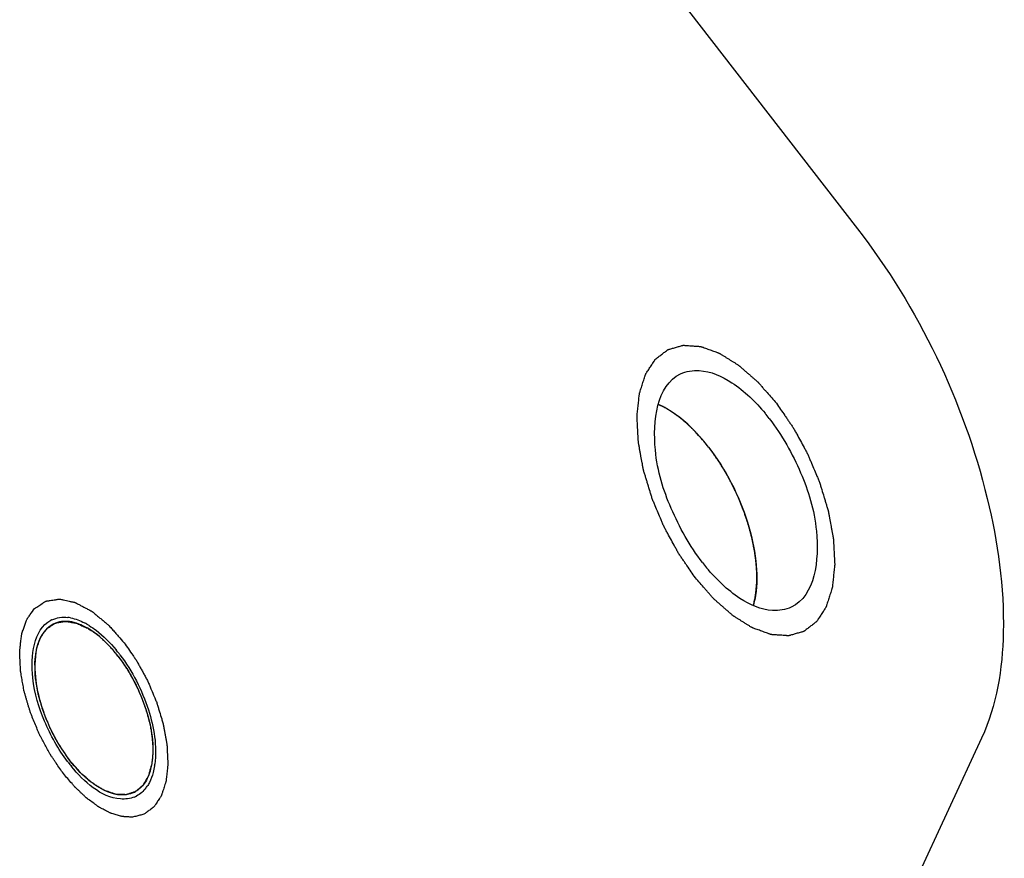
# Model space of a CAD drawing. Header units: millimetres. Extents: x 0 to 7560, y 0 to 5346.
# Tile 225 of 242: x 5915 to 5927, y 4185 to 4196. Entities that reach past the tile are written whole.
import ezdxf

# ---------------------------------------------------------------- set-up
doc = ezdxf.new("R2010")
doc.units = ezdxf.units.MM
for name, color, linetype in [('CSH-ST-M4-20_PBL934', 7, 'Continuous'), ('M2302801_PBL886', 7, 'Continuous'), ('MISUMI_FCBBS3-5-25_PBL918', 7, 'Continuous')]:
    doc.layers.add(name, color=color, linetype=linetype)

msp = doc.modelspace()

# ---------------------------------------------------------------- linework, layer by layer
at = {"layer": 'CSH-ST-M4-20_PBL934', "color": 134}
for p, q in [((5923.061, 4191.065), (5923.055, 4191.069)), ((5923.136, 4191.018), (5923.13, 4191.022)), ((5923.368, 4190.826), (5923.364, 4190.83)), ((5923.791, 4190.279), (5923.788, 4190.284)), ((5923.96, 4189.952), (5923.958, 4189.956)), ((5924.172, 4189.268), (5924.171, 4189.274)), ((5924.204, 4188.949), (5924.204, 4188.952))]:
    msp.add_line(p, q, dxfattribs=at)
at = {"layer": 'CSH-ST-M4-20_PBL934', "color": 7}
for points in [[(5923.055, 4191.069), (5923.018, 4191.091), (5922.98, 4191.11), (5922.941, 4191.127)], [(5924.187, 4188.682), (5924.18, 4188.64), (5924.171, 4188.599), (5924.16, 4188.559)]]:
    msp.add_open_spline(points, degree=3, dxfattribs=at)
at = {"layer": 'CSH-ST-M4-20_PBL934', "color": 134}
for points, knots in [([(5923.055, 4191.069), (5923.046, 4191.074), (5923.028, 4191.084), (5923.006, 4191.096), (5922.99, 4191.104), (5922.981, 4191.109), (5922.97, 4191.114), (5922.957, 4191.12), (5922.947, 4191.124), (5922.942, 4191.127)], [0, 0, 0, 0, 0.25, 0.5, 0.625, 0.6875, 0.75, 0.875, 1, 1, 1, 1]), ([(5923.13, 4191.022), (5923.119, 4191.03), (5923.105, 4191.039), (5923.089, 4191.049), (5923.082, 4191.053), (5923.077, 4191.056), (5923.07, 4191.06), (5923.065, 4191.063), (5923.061, 4191.065)], [0, 0, 0, 0, 0.5, 0.625, 0.75, 0.8125, 0.875, 1, 1, 1, 1]), ([(5923.364, 4190.83), (5923.355, 4190.838), (5923.342, 4190.851), (5923.324, 4190.868), (5923.309, 4190.882), (5923.294, 4190.895), (5923.275, 4190.911), (5923.254, 4190.93), (5923.228, 4190.95), (5923.208, 4190.966), (5923.195, 4190.976), (5923.181, 4190.986), (5923.161, 4191), (5923.146, 4191.011), (5923.136, 4191.018)], [0, 0, 0, 0, 0.125, 0.1875, 0.25, 0.3125, 0.375, 0.5, 0.625, 0.6875, 0.75, 0.8125, 0.875, 1, 1, 1, 1]), ([(5923.589, 4190.578), (5923.58, 4190.588), (5923.568, 4190.604), (5923.551, 4190.626), (5923.537, 4190.643), (5923.525, 4190.657), (5923.516, 4190.668), (5923.507, 4190.678), (5923.496, 4190.69), (5923.484, 4190.705), (5923.469, 4190.721), (5923.45, 4190.742), (5923.426, 4190.768), (5923.397, 4190.798), (5923.378, 4190.817), (5923.368, 4190.826)], [0, 0, 0, 0, 0.125, 0.1875, 0.25, 0.3125, 0.34375, 0.375, 0.4375, 0.5, 0.5625, 0.625, 0.75, 0.875, 1, 1, 1, 1]), ([(5923.788, 4190.284), (5923.781, 4190.296), (5923.77, 4190.314), (5923.755, 4190.339), (5923.742, 4190.359), (5923.732, 4190.375), (5923.723, 4190.388), (5923.716, 4190.399), (5923.706, 4190.414), (5923.695, 4190.431), (5923.681, 4190.45), (5923.664, 4190.476), (5923.642, 4190.506), (5923.615, 4190.543), (5923.598, 4190.566), (5923.589, 4190.578)], [0, 0, 0, 0, 0.125, 0.1875, 0.25, 0.3125, 0.34375, 0.375, 0.4375, 0.5, 0.5625, 0.625, 0.75, 0.875, 1, 1, 1, 1]), ([(5923.958, 4189.956), (5923.952, 4189.969), (5923.943, 4189.989), (5923.931, 4190.016), (5923.92, 4190.037), (5923.912, 4190.055), (5923.905, 4190.069), (5923.898, 4190.082), (5923.89, 4190.098), (5923.881, 4190.117), (5923.869, 4190.138), (5923.86, 4190.156), (5923.853, 4190.17), (5923.846, 4190.183), (5923.837, 4190.198), (5923.829, 4190.214), (5923.821, 4190.227), (5923.809, 4190.248), (5923.799, 4190.265), (5923.791, 4190.279)], [0, 0, 0, 0, 0.125, 0.1875, 0.25, 0.3125, 0.34375, 0.375, 0.4375, 0.5, 0.5625, 0.625, 0.65625, 0.6875, 0.75, 0.8125, 0.84375, 0.875, 1, 1, 1, 1]), ([(5924.088, 4189.612), (5924.084, 4189.625), (5924.078, 4189.642), (5924.072, 4189.662), (5924.067, 4189.676), (5924.061, 4189.695), (5924.053, 4189.717), (5924.046, 4189.738), (5924.038, 4189.758), (5924.032, 4189.777), (5924.023, 4189.8), (5924.011, 4189.829), (5923.997, 4189.866), (5923.978, 4189.909), (5923.966, 4189.937), (5923.96, 4189.952)], [0, 0, 0, 0, 0.125, 0.15625, 0.1875, 0.25, 0.3125, 0.375, 0.4375, 0.5, 0.5625, 0.625, 0.75, 0.875, 1, 1, 1, 1]), ([(5924.171, 4189.274), (5924.168, 4189.287), (5924.165, 4189.303), (5924.162, 4189.323), (5924.159, 4189.337), (5924.155, 4189.355), (5924.151, 4189.377), (5924.146, 4189.397), (5924.141, 4189.417), (5924.137, 4189.436), (5924.131, 4189.459), (5924.124, 4189.488), (5924.11, 4189.539), (5924.097, 4189.583), (5924.088, 4189.612)], [0, 0, 0, 0, 0.125, 0.15625, 0.1875, 0.25, 0.3125, 0.375, 0.4375, 0.5, 0.5625, 0.625, 0.75, 1, 1, 1, 1]), ([(5924.204, 4188.952), (5924.203, 4188.964), (5924.203, 4188.982), (5924.202, 4189.007), (5924.2, 4189.027), (5924.199, 4189.048), (5924.198, 4189.066), (5924.196, 4189.085), (5924.195, 4189.103), (5924.192, 4189.125), (5924.19, 4189.145), (5924.187, 4189.166), (5924.185, 4189.184), (5924.183, 4189.2), (5924.181, 4189.213), (5924.177, 4189.236), (5924.174, 4189.254), (5924.172, 4189.268)], [0, 0, 0, 0, 0.125, 0.1875, 0.25, 0.3125, 0.375, 0.4375, 0.5, 0.5625, 0.625, 0.6875, 0.75, 0.8125, 0.84375, 0.875, 1, 1, 1, 1]), ([(5924.187, 4188.684), (5924.188, 4188.693), (5924.19, 4188.707), (5924.193, 4188.726), (5924.195, 4188.748), (5924.198, 4188.775), (5924.202, 4188.819), (5924.203, 4188.865), (5924.204, 4188.911), (5924.204, 4188.936), (5924.204, 4188.949)], [0, 0, 0, 0, 0.125, 0.1875, 0.25, 0.375, 0.5, 0.75, 0.875, 1, 1, 1, 1])]:
    msp.add_open_spline(points, degree=3, knots=knots, dxfattribs=at)
at = {"layer": 'CSH-ST-M4-20_PBL934', "color": 7}
for points, knots in [([(5923.589, 4190.578), (5923.548, 4190.63), (5923.393, 4190.816), (5923.208, 4190.981), (5923.055, 4191.069)], [0, 0, 0, 0, 0.27366, 1, 1, 1, 1]), ([(5923.589, 4190.578), (5923.808, 4190.294), (5924.057, 4189.81), (5924.206, 4189.149), (5924.21, 4188.827), (5924.187, 4188.682)], [0, 0, 0, 0, 0.530781, 0.782685, 1, 1, 1, 1])]:
    msp.add_open_spline(points, degree=3, knots=knots, dxfattribs=at)
at = {"layer": 'CSH-ST-M4-20_PBL934', "color": 134}
msp.add_open_spline([(5924.161, 4188.564), (5924.166, 4188.583), (5924.176, 4188.621), (5924.183, 4188.662), (5924.187, 4188.684)], degree=3, dxfattribs=at)
at = {"layer": 'M2302801_PBL886', "color": 7}
for p, q in [((5916.911, 4204.452), (5925.49, 4193.371)), ((5927.077, 4186.861), (5918.795, 4169.015))]:
    msp.add_line(p, q, dxfattribs=at)
for centre, radius, start, end in [((5922.315, 4189.36), 2.59, 37.7406, 39.6237), ((5925.558, 4190.69), 2.59, 217.7406, 219.6237), ((5915.338, 4188.075), 0.33, 115.3948, 117.7323), ((5915.343, 4187.917), 0.489, 79.0131, 83.3835), ((5915.211, 4187.555), 0.876, 60.4999, 62.5307), ((5915.175, 4187.492), 0.948, 58.2858, 60.4971), ((5914.502, 4186.737), 1.965, 37.7415, 39.5148), ((5914.459, 4186.704), 2.019, 37.246, 37.7463), ((5917.005, 4187.782), 2.019, 217.246, 217.7463), ((5916.963, 4187.749), 1.965, 217.7415, 219.5148), ((5915.557, 4186.656), 0.964, 351.054, 352.2599), ((5916.049, 4186.488), 0.44, 322.8526, 326.4222), ((5916.126, 4186.41), 0.329, 292.6212, 295.3943), ((5916.126, 4186.411), 0.33, 295.3948, 297.7323)]:
    msp.add_arc(centre, radius, start, end, dxfattribs=at)
for points, knots in [([(5925.49, 4193.371), (5926.271, 4192.362), (5927.104, 4190.629), (5927.432, 4188.335), (5927.271, 4187.277), (5927.077, 4186.861)], [0, 0, 0, 0, 0.552301, 0.801075, 1, 1, 1, 1]), ([(5923.51, 4189.105), (5923.347, 4189.315), (5923.086, 4189.789), (5922.836, 4190.572), (5922.922, 4191.369), (5923.23, 4191.516)], [0, 0, 0, 0, 0.307648, 0.605373, 1, 1, 1, 1]), ([(5923.23, 4191.516), (5923.303, 4191.55), (5923.541, 4191.586), (5923.942, 4191.401), (5924.188, 4191.16), (5924.311, 4191.012)], [0, 0, 0, 0, 0.190629, 0.542453, 1, 1, 1, 1]), ([(5924.364, 4190.945), (5924.527, 4190.734), (5924.787, 4190.261), (5925.038, 4189.478), (5924.952, 4188.68), (5924.643, 4188.534)], [0, 0, 0, 0, 0.307648, 0.605373, 1, 1, 1, 1]), ([(5924.643, 4188.534), (5924.571, 4188.499), (5924.333, 4188.464), (5923.932, 4188.649), (5923.686, 4188.89), (5923.563, 4189.038)], [0, 0, 0, 0, 0.190629, 0.542453, 1, 1, 1, 1]), ([(5915.398, 4186.56), (5915.278, 4186.718), (5915.085, 4187.07), (5914.901, 4187.658), (5914.958, 4188.247), (5915.185, 4188.366)], [0, 0, 0, 0, 0.306778, 0.603174, 1, 1, 1, 1]), ([(5915.674, 4188.299), (5915.704, 4188.28), (5915.831, 4188.192), (5915.942, 4188.08), (5916.018, 4187.987)], [0, 0, 0, 0, 0.228603, 1, 1, 1, 1]), ([(5916.066, 4187.926), (5916.226, 4187.716), (5916.456, 4187.266), (5916.543, 4186.758), (5916.512, 4186.526)], [0, 0, 0, 0, 0.530785, 1, 1, 1, 1]), ([(5916.253, 4186.107), (5916.197, 4186.084), (5915.873, 4186.052), (5915.606, 4186.305), (5915.447, 4186.498)], [0, 0, 0, 0, 0.19355, 1, 1, 1, 1]), ([(5916.443, 4186.292), (5916.438, 4186.284), (5916.43, 4186.268), (5916.42, 4186.252), (5916.415, 4186.245)], [0, 0, 0, 0, 0.506177, 1, 1, 1, 1])]:
    msp.add_open_spline(points, degree=3, knots=knots, dxfattribs=at)
at = {"layer": 'M2302801_PBL886', "color": 134}
for points, knots in [([(5923.419, 4188.91), (5923.401, 4188.935), (5923.366, 4188.987), (5923.321, 4189.052), (5923.285, 4189.104), (5923.259, 4189.142), (5923.236, 4189.175), (5923.219, 4189.201), (5923.205, 4189.219), (5923.194, 4189.241), (5923.178, 4189.27), (5923.151, 4189.32), (5923.112, 4189.391), (5923.073, 4189.462), (5923.046, 4189.511), (5923.031, 4189.54), (5923.018, 4189.561), (5923.01, 4189.584), (5922.997, 4189.613), (5922.975, 4189.666), (5922.943, 4189.74), (5922.912, 4189.815), (5922.89, 4189.867), (5922.877, 4189.897), (5922.867, 4189.92), (5922.861, 4189.943), (5922.851, 4189.974), (5922.835, 4190.028), (5922.816, 4190.089), (5922.798, 4190.151), (5922.784, 4190.197), (5922.772, 4190.235), (5922.764, 4190.262), (5922.759, 4190.277), (5922.755, 4190.289), (5922.754, 4190.3), (5922.751, 4190.315), (5922.746, 4190.34), (5922.737, 4190.392), (5922.726, 4190.451), (5922.715, 4190.509), (5922.707, 4190.553), (5922.701, 4190.59), (5922.696, 4190.616), (5922.693, 4190.631), (5922.691, 4190.642), (5922.691, 4190.652), (5922.69, 4190.666), (5922.689, 4190.69), (5922.686, 4190.738), (5922.683, 4190.793), (5922.68, 4190.847), (5922.678, 4190.889), (5922.676, 4190.923), (5922.675, 4190.947), (5922.674, 4190.96), (5922.673, 4190.971), (5922.675, 4190.98), (5922.676, 4190.992), (5922.678, 4191.014), (5922.681, 4191.044), (5922.685, 4191.081), (5922.689, 4191.117), (5922.693, 4191.154), (5922.697, 4191.191), (5922.7, 4191.221), (5922.702, 4191.243), (5922.704, 4191.255), (5922.704, 4191.264), (5922.707, 4191.272), (5922.71, 4191.282), (5922.716, 4191.3), (5922.724, 4191.326), (5922.734, 4191.358), (5922.744, 4191.389), (5922.754, 4191.42), (5922.764, 4191.451), (5922.773, 4191.477), (5922.778, 4191.496), (5922.782, 4191.506), (5922.784, 4191.514), (5922.788, 4191.519), (5922.793, 4191.528), (5922.802, 4191.541), (5922.815, 4191.561), (5922.83, 4191.584), (5922.845, 4191.608), (5922.861, 4191.631), (5922.876, 4191.655), (5922.889, 4191.675), (5922.898, 4191.688), (5922.903, 4191.696), (5922.906, 4191.703), (5922.912, 4191.706), (5922.918, 4191.711), (5922.93, 4191.72), (5922.947, 4191.733), (5922.967, 4191.749), (5922.988, 4191.764), (5923.008, 4191.78), (5923.028, 4191.795), (5923.045, 4191.808), (5923.057, 4191.817), (5923.063, 4191.822), (5923.068, 4191.827), (5923.075, 4191.828), (5923.083, 4191.831), (5923.097, 4191.834), (5923.117, 4191.84), (5923.141, 4191.847), (5923.166, 4191.854), (5923.19, 4191.861), (5923.214, 4191.868), (5923.235, 4191.874), (5923.249, 4191.878), (5923.257, 4191.88), (5923.263, 4191.883), (5923.27, 4191.882), (5923.28, 4191.881), (5923.296, 4191.88), (5923.319, 4191.878), (5923.347, 4191.876), (5923.375, 4191.874), (5923.404, 4191.872), (5923.432, 4191.87), (5923.455, 4191.869), (5923.471, 4191.868), (5923.481, 4191.867), (5923.488, 4191.867), (5923.495, 4191.863), (5923.505, 4191.86), (5923.522, 4191.854), (5923.547, 4191.845), (5923.577, 4191.834), (5923.607, 4191.823), (5923.636, 4191.812), (5923.666, 4191.802), (5923.691, 4191.793), (5923.708, 4191.786), (5923.718, 4191.783), (5923.726, 4191.781), (5923.733, 4191.775), (5923.744, 4191.769), (5923.762, 4191.758), (5923.787, 4191.742), (5923.818, 4191.723), (5923.849, 4191.703), (5923.879, 4191.684), (5923.91, 4191.665), (5923.936, 4191.649), (5923.954, 4191.638), (5923.964, 4191.631), (5923.972, 4191.627), (5923.979, 4191.62), (5923.99, 4191.611), (5924.007, 4191.595), (5924.033, 4191.573), (5924.063, 4191.546), (5924.094, 4191.52), (5924.125, 4191.493), (5924.155, 4191.466), (5924.181, 4191.444), (5924.199, 4191.428), (5924.209, 4191.419), (5924.216, 4191.413), (5924.224, 4191.404), (5924.234, 4191.393), (5924.251, 4191.373), (5924.276, 4191.344), (5924.306, 4191.31), (5924.345, 4191.265), (5924.395, 4191.208), (5924.435, 4191.163), (5924.454, 4191.14)], [0, 0, 0, 0, 0.015625, 0.03125, 0.039062, 0.046875, 0.054688, 0.058594, 0.0625, 0.066406, 0.070312, 0.078125, 0.09375, 0.109375, 0.117188, 0.121094, 0.125, 0.128906, 0.132812, 0.140625, 0.15625, 0.171875, 0.179688, 0.183594, 0.1875, 0.191406, 0.195312, 0.203125, 0.21875, 0.226562, 0.234375, 0.242188, 0.246094, 0.248047, 0.25, 0.251953, 0.253906, 0.257812, 0.265625, 0.28125, 0.289062, 0.296875, 0.304688, 0.308594, 0.310547, 0.3125, 0.314453, 0.316406, 0.320312, 0.328125, 0.34375, 0.351562, 0.359375, 0.367188, 0.371094, 0.373047, 0.375, 0.376953, 0.378906, 0.382812, 0.390625, 0.398438, 0.40625, 0.414062, 0.421875, 0.429688, 0.433594, 0.435547, 0.4375, 0.439453, 0.441406, 0.445312, 0.453125, 0.460938, 0.46875, 0.476562, 0.484375, 0.492188, 0.496094, 0.498047, 0.5, 0.501953, 0.503906, 0.507812, 0.515625, 0.523438, 0.53125, 0.539062, 0.546875, 0.554688, 0.558594, 0.560547, 0.5625, 0.564453, 0.566406, 0.570312, 0.578125, 0.585938, 0.59375, 0.601562, 0.609375, 0.617188, 0.621094, 0.623047, 0.625, 0.626953, 0.628906, 0.632812, 0.640625, 0.648438, 0.65625, 0.664062, 0.671875, 0.679688, 0.683594, 0.685547, 0.6875, 0.689453, 0.691406, 0.695312, 0.703125, 0.710938, 0.71875, 0.726562, 0.734375, 0.742188, 0.746094, 0.748047, 0.75, 0.751953, 0.753906, 0.757812, 0.765625, 0.773438, 0.78125, 0.789062, 0.796875, 0.804688, 0.808594, 0.810547, 0.8125, 0.814453, 0.816406, 0.820312, 0.828125, 0.835938, 0.84375, 0.851562, 0.859375, 0.867188, 0.871094, 0.873047, 0.875, 0.876953, 0.878906, 0.882812, 0.890625, 0.898438, 0.90625, 0.914062, 0.921875, 0.929688, 0.933594, 0.935547, 0.9375, 0.939453, 0.941406, 0.945312, 0.953125, 0.960938, 0.96875, 0.984375, 1, 1, 1, 1]), ([(5924.454, 4191.14), (5924.472, 4191.114), (5924.508, 4191.063), (5924.553, 4190.998), (5924.588, 4190.946), (5924.615, 4190.907), (5924.637, 4190.875), (5924.655, 4190.849), (5924.669, 4190.83), (5924.68, 4190.808), (5924.696, 4190.78), (5924.723, 4190.73), (5924.762, 4190.659), (5924.8, 4190.588), (5924.828, 4190.539), (5924.843, 4190.51), (5924.855, 4190.489), (5924.864, 4190.466), (5924.877, 4190.437), (5924.899, 4190.384), (5924.93, 4190.309), (5924.962, 4190.235), (5924.984, 4190.182), (5924.996, 4190.152), (5925.006, 4190.13), (5925.013, 4190.107), (5925.022, 4190.076), (5925.038, 4190.022), (5925.057, 4189.961), (5925.076, 4189.899), (5925.09, 4189.853), (5925.101, 4189.815), (5925.11, 4189.788), (5925.114, 4189.772), (5925.118, 4189.761), (5925.12, 4189.75), (5925.123, 4189.735), (5925.127, 4189.709), (5925.137, 4189.658), (5925.148, 4189.599), (5925.158, 4189.54), (5925.166, 4189.496), (5925.173, 4189.46), (5925.178, 4189.434), (5925.18, 4189.419), (5925.183, 4189.408), (5925.183, 4189.398), (5925.184, 4189.384), (5925.185, 4189.36), (5925.188, 4189.312), (5925.19, 4189.257), (5925.193, 4189.203), (5925.196, 4189.161), (5925.197, 4189.127), (5925.199, 4189.103), (5925.199, 4189.089), (5925.2, 4189.079), (5925.199, 4189.07), (5925.198, 4189.058), (5925.195, 4189.036), (5925.192, 4189.006), (5925.188, 4188.969), (5925.184, 4188.933), (5925.181, 4188.896), (5925.177, 4188.859), (5925.173, 4188.829), (5925.171, 4188.807), (5925.17, 4188.795), (5925.169, 4188.786), (5925.166, 4188.778), (5925.163, 4188.768), (5925.157, 4188.75), (5925.149, 4188.723), (5925.139, 4188.692), (5925.129, 4188.661), (5925.119, 4188.63), (5925.109, 4188.599), (5925.101, 4188.573), (5925.095, 4188.554), (5925.092, 4188.544), (5925.09, 4188.536), (5925.085, 4188.53), (5925.081, 4188.522), (5925.072, 4188.509), (5925.059, 4188.489), (5925.043, 4188.466), (5925.028, 4188.442), (5925.013, 4188.418), (5924.998, 4188.395), (5924.985, 4188.375), (5924.976, 4188.361), (5924.971, 4188.354), (5924.967, 4188.347), (5924.962, 4188.344), (5924.955, 4188.339), (5924.943, 4188.33), (5924.927, 4188.317), (5924.906, 4188.301), (5924.886, 4188.286), (5924.866, 4188.27), (5924.846, 4188.255), (5924.829, 4188.242), (5924.817, 4188.232), (5924.81, 4188.227), (5924.805, 4188.223), (5924.799, 4188.222), (5924.791, 4188.219), (5924.777, 4188.215), (5924.757, 4188.209), (5924.732, 4188.203), (5924.708, 4188.196), (5924.683, 4188.189), (5924.659, 4188.182), (5924.639, 4188.176), (5924.625, 4188.172), (5924.616, 4188.17), (5924.611, 4188.167), (5924.603, 4188.168), (5924.594, 4188.169), (5924.578, 4188.17), (5924.554, 4188.172), (5924.526, 4188.174), (5924.498, 4188.176), (5924.47, 4188.178), (5924.442, 4188.18), (5924.419, 4188.181), (5924.402, 4188.182), (5924.393, 4188.183), (5924.386, 4188.183), (5924.378, 4188.186), (5924.368, 4188.19), (5924.351, 4188.196), (5924.326, 4188.205), (5924.297, 4188.216), (5924.267, 4188.227), (5924.237, 4188.238), (5924.207, 4188.248), (5924.183, 4188.257), (5924.165, 4188.264), (5924.155, 4188.267), (5924.148, 4188.269), (5924.14, 4188.275), (5924.13, 4188.281), (5924.112, 4188.292), (5924.086, 4188.308), (5924.056, 4188.327), (5924.025, 4188.346), (5923.994, 4188.366), (5923.963, 4188.385), (5923.938, 4188.401), (5923.92, 4188.412), (5923.91, 4188.418), (5923.902, 4188.423), (5923.894, 4188.43), (5923.884, 4188.439), (5923.866, 4188.454), (5923.841, 4188.477), (5923.81, 4188.503), (5923.78, 4188.53), (5923.749, 4188.557), (5923.718, 4188.584), (5923.693, 4188.606), (5923.675, 4188.622), (5923.665, 4188.631), (5923.657, 4188.637), (5923.65, 4188.646), (5923.64, 4188.657), (5923.622, 4188.677), (5923.598, 4188.705), (5923.568, 4188.739), (5923.528, 4188.785), (5923.479, 4188.842), (5923.439, 4188.887), (5923.419, 4188.91)], [0, 0, 0, 0, 0.015625, 0.03125, 0.039062, 0.046875, 0.054688, 0.058594, 0.0625, 0.066406, 0.070312, 0.078125, 0.09375, 0.109375, 0.117188, 0.121094, 0.125, 0.128906, 0.132812, 0.140625, 0.15625, 0.171875, 0.179688, 0.183594, 0.1875, 0.191406, 0.195312, 0.203125, 0.21875, 0.226562, 0.234375, 0.242188, 0.246094, 0.248047, 0.25, 0.251953, 0.253906, 0.257812, 0.265625, 0.28125, 0.289062, 0.296875, 0.304688, 0.308594, 0.310547, 0.3125, 0.314453, 0.316406, 0.320312, 0.328125, 0.34375, 0.351562, 0.359375, 0.367188, 0.371094, 0.373047, 0.375, 0.376953, 0.378906, 0.382812, 0.390625, 0.398438, 0.40625, 0.414062, 0.421875, 0.429688, 0.433594, 0.435547, 0.4375, 0.439453, 0.441406, 0.445312, 0.453125, 0.460938, 0.46875, 0.476562, 0.484375, 0.492188, 0.496094, 0.498047, 0.5, 0.501953, 0.503906, 0.507812, 0.515625, 0.523438, 0.53125, 0.539062, 0.546875, 0.554688, 0.558594, 0.560547, 0.5625, 0.564453, 0.566406, 0.570312, 0.578125, 0.585938, 0.59375, 0.601562, 0.609375, 0.617188, 0.621094, 0.623047, 0.625, 0.626953, 0.628906, 0.632812, 0.640625, 0.648438, 0.65625, 0.664062, 0.671875, 0.679688, 0.683594, 0.685547, 0.6875, 0.689453, 0.691406, 0.695312, 0.703125, 0.710938, 0.71875, 0.726562, 0.734375, 0.742188, 0.746094, 0.748047, 0.75, 0.751953, 0.753906, 0.757812, 0.765625, 0.773438, 0.78125, 0.789062, 0.796875, 0.804688, 0.808594, 0.810547, 0.8125, 0.814453, 0.816406, 0.820312, 0.828125, 0.835938, 0.84375, 0.851562, 0.859375, 0.867188, 0.871094, 0.873047, 0.875, 0.876953, 0.878906, 0.882812, 0.890625, 0.898438, 0.90625, 0.914062, 0.921875, 0.929688, 0.933594, 0.935547, 0.9375, 0.939453, 0.941406, 0.945312, 0.953125, 0.960938, 0.96875, 0.984375, 1, 1, 1, 1]), ([(5914.976, 4188.517), (5914.994, 4188.529), (5915.021, 4188.547), (5915.057, 4188.57), (5915.08, 4188.585), (5915.098, 4188.597), (5915.11, 4188.604), (5915.117, 4188.609), (5915.122, 4188.612), (5915.128, 4188.612), (5915.135, 4188.614), (5915.146, 4188.615), (5915.159, 4188.617), (5915.181, 4188.62), (5915.209, 4188.625), (5915.236, 4188.629), (5915.258, 4188.632), (5915.272, 4188.634), (5915.283, 4188.636), (5915.29, 4188.636), (5915.295, 4188.638), (5915.301, 4188.637), (5915.312, 4188.634), (5915.327, 4188.631), (5915.352, 4188.625), (5915.383, 4188.619), (5915.414, 4188.612), (5915.438, 4188.606), (5915.457, 4188.602), (5915.472, 4188.599), (5915.483, 4188.597), (5915.489, 4188.595), (5915.494, 4188.595), (5915.499, 4188.591), (5915.505, 4188.588), (5915.517, 4188.582), (5915.534, 4188.573), (5915.553, 4188.563), (5915.58, 4188.548), (5915.613, 4188.531), (5915.646, 4188.513), (5915.673, 4188.499), (5915.69, 4188.49), (5915.701, 4188.484), (5915.708, 4188.48), (5915.714, 4188.475), (5915.723, 4188.468), (5915.742, 4188.452), (5915.772, 4188.427), (5915.811, 4188.395), (5915.851, 4188.363), (5915.88, 4188.338), (5915.9, 4188.322), (5915.908, 4188.315), (5915.915, 4188.31), (5915.921, 4188.303), (5915.933, 4188.291), (5915.948, 4188.273), (5915.974, 4188.244), (5916.006, 4188.208), (5916.057, 4188.151), (5916.095, 4188.108), (5916.12, 4188.079)], [0, 0, 0, 0, 0.0625, 0.09375, 0.125, 0.140625, 0.15625, 0.164062, 0.167969, 0.171875, 0.179688, 0.1875, 0.203125, 0.21875, 0.25, 0.28125, 0.296875, 0.3125, 0.320312, 0.328125, 0.332031, 0.335938, 0.34375, 0.359375, 0.375, 0.40625, 0.4375, 0.453125, 0.46875, 0.484375, 0.492188, 0.496094, 0.5, 0.503906, 0.507812, 0.515625, 0.53125, 0.546875, 0.5625, 0.59375, 0.625, 0.640625, 0.65625, 0.664062, 0.667969, 0.671875, 0.679688, 0.6875, 0.71875, 0.75, 0.78125, 0.8125, 0.820312, 0.828125, 0.832031, 0.835938, 0.84375, 0.859375, 0.875, 0.90625, 0.9375, 1, 1, 1, 1]), ([(5915.344, 4186.406), (5915.313, 4186.451), (5915.275, 4186.506), (5915.229, 4186.573), (5915.21, 4186.601), (5915.195, 4186.623), (5915.179, 4186.645), (5915.163, 4186.676), (5915.143, 4186.713), (5915.123, 4186.75), (5915.103, 4186.786), (5915.084, 4186.823), (5915.067, 4186.853), (5915.054, 4186.878), (5915.04, 4186.902), (5915.027, 4186.934), (5915.005, 4186.986), (5914.979, 4187.05), (5914.955, 4187.108), (5914.939, 4187.147), (5914.93, 4187.166), (5914.923, 4187.185), (5914.916, 4187.211), (5914.906, 4187.244), (5914.894, 4187.282), (5914.883, 4187.321), (5914.871, 4187.36), (5914.86, 4187.399), (5914.85, 4187.432), (5914.842, 4187.458), (5914.838, 4187.483), (5914.83, 4187.527), (5914.819, 4187.59), (5914.808, 4187.652), (5914.801, 4187.693), (5914.798, 4187.712), (5914.795, 4187.725), (5914.795, 4187.745), (5914.794, 4187.774), (5914.792, 4187.809), (5914.791, 4187.845), (5914.789, 4187.88), (5914.788, 4187.915), (5914.787, 4187.944), (5914.786, 4187.964), (5914.786, 4187.976), (5914.787, 4187.986), (5914.789, 4187.999), (5914.791, 4188.02), (5914.794, 4188.046), (5914.799, 4188.087), (5914.805, 4188.128), (5914.809, 4188.165), (5914.811, 4188.182), (5914.812, 4188.193), (5914.816, 4188.202), (5914.819, 4188.213), (5914.825, 4188.23), (5914.833, 4188.252), (5914.842, 4188.278), (5914.851, 4188.304), (5914.86, 4188.33), (5914.868, 4188.352), (5914.874, 4188.369), (5914.878, 4188.38), (5914.882, 4188.387), (5914.887, 4188.393), (5914.895, 4188.404), (5914.907, 4188.421), (5914.934, 4188.459), (5914.957, 4188.492), (5914.976, 4188.517)], [0, 0, 0, 0, 0.0625, 0.078125, 0.09375, 0.101562, 0.109375, 0.125, 0.140625, 0.15625, 0.171875, 0.1875, 0.203125, 0.210938, 0.21875, 0.234375, 0.25, 0.28125, 0.3125, 0.320312, 0.328125, 0.335938, 0.34375, 0.359375, 0.375, 0.390625, 0.40625, 0.421875, 0.4375, 0.445312, 0.453125, 0.46875, 0.5, 0.53125, 0.546875, 0.550781, 0.554688, 0.5625, 0.578125, 0.59375, 0.609375, 0.625, 0.640625, 0.65625, 0.664062, 0.667969, 0.671875, 0.679688, 0.6875, 0.703125, 0.71875, 0.75, 0.765625, 0.773438, 0.777344, 0.78125, 0.789062, 0.796875, 0.8125, 0.828125, 0.84375, 0.859375, 0.875, 0.882812, 0.890625, 0.894531, 0.898438, 0.90625, 0.921875, 0.9375, 1, 1, 1, 1]), ([(5916.12, 4188.079), (5916.139, 4188.053), (5916.176, 4187.999), (5916.222, 4187.933), (5916.258, 4187.879), (5916.282, 4187.846), (5916.297, 4187.817), (5916.313, 4187.787), (5916.333, 4187.751), (5916.357, 4187.707), (5916.381, 4187.663), (5916.401, 4187.626), (5916.418, 4187.597), (5916.428, 4187.574), (5916.438, 4187.55), (5916.451, 4187.519), (5916.474, 4187.464), (5916.501, 4187.401), (5916.523, 4187.346), (5916.536, 4187.319), (5916.54, 4187.303), (5916.547, 4187.28), (5916.558, 4187.245), (5916.576, 4187.182), (5916.593, 4187.128), (5916.607, 4187.081), (5916.613, 4187.061), (5916.618, 4187.046), (5916.62, 4187.03), (5916.626, 4187.003), (5916.633, 4186.965), (5916.641, 4186.919), (5916.649, 4186.872), (5916.656, 4186.834), (5916.661, 4186.807), (5916.664, 4186.792), (5916.667, 4186.776), (5916.668, 4186.758), (5916.669, 4186.73), (5916.671, 4186.695), (5916.673, 4186.653), (5916.675, 4186.61), (5916.677, 4186.575), (5916.678, 4186.547), (5916.68, 4186.529), (5916.678, 4186.516), (5916.677, 4186.503), (5916.674, 4186.481), (5916.671, 4186.449), (5916.666, 4186.411), (5916.663, 4186.379), (5916.66, 4186.353), (5916.658, 4186.334), (5916.656, 4186.318), (5916.655, 4186.305), (5916.651, 4186.295), (5916.647, 4186.282), (5916.64, 4186.261), (5916.632, 4186.235), (5916.621, 4186.203), (5916.613, 4186.177), (5916.606, 4186.156), (5916.602, 4186.143), (5916.598, 4186.133), (5916.596, 4186.124), (5916.592, 4186.118), (5916.587, 4186.11), (5916.58, 4186.1), (5916.564, 4186.076), (5916.546, 4186.048), (5916.527, 4186.02), (5916.517, 4186.004), (5916.51, 4185.994), (5916.505, 4185.987), (5916.503, 4185.983), (5916.499, 4185.98), (5916.495, 4185.977), (5916.484, 4185.969), (5916.468, 4185.957), (5916.447, 4185.941), (5916.425, 4185.925), (5916.408, 4185.911), (5916.393, 4185.901), (5916.379, 4185.889), (5916.358, 4185.884), (5916.332, 4185.877), (5916.306, 4185.87), (5916.272, 4185.861), (5916.246, 4185.854), (5916.229, 4185.849)], [0, 0, 0, 0, 0.03125, 0.0625, 0.078125, 0.09375, 0.101562, 0.109375, 0.125, 0.140625, 0.15625, 0.171875, 0.179688, 0.1875, 0.195312, 0.203125, 0.21875, 0.25, 0.265625, 0.273438, 0.277344, 0.28125, 0.296875, 0.3125, 0.34375, 0.351562, 0.359375, 0.363281, 0.367188, 0.375, 0.390625, 0.40625, 0.421875, 0.4375, 0.445312, 0.449219, 0.453125, 0.460938, 0.46875, 0.484375, 0.5, 0.515625, 0.53125, 0.539062, 0.546875, 0.550781, 0.554688, 0.5625, 0.578125, 0.59375, 0.609375, 0.617188, 0.625, 0.632812, 0.636719, 0.640625, 0.648438, 0.65625, 0.671875, 0.6875, 0.703125, 0.710938, 0.71875, 0.722656, 0.726562, 0.730469, 0.734375, 0.742188, 0.75, 0.78125, 0.796875, 0.804688, 0.8125, 0.816406, 0.818359, 0.820312, 0.824219, 0.828125, 0.84375, 0.859375, 0.875, 0.890625, 0.898438, 0.90625, 0.921875, 0.9375, 0.953125, 0.96875, 1, 1, 1, 1]), ([(5916.229, 4185.849), (5916.212, 4185.85), (5916.187, 4185.852), (5916.153, 4185.853), (5916.132, 4185.855), (5916.115, 4185.856), (5916.105, 4185.856), (5916.096, 4185.856), (5916.087, 4185.859), (5916.071, 4185.864), (5916.048, 4185.871), (5916.02, 4185.879), (5915.992, 4185.887), (5915.969, 4185.894), (5915.953, 4185.899), (5915.944, 4185.902), (5915.934, 4185.908), (5915.923, 4185.914), (5915.894, 4185.928), (5915.862, 4185.945), (5915.829, 4185.963), (5915.812, 4185.971), (5915.803, 4185.976), (5915.796, 4185.979), (5915.788, 4185.985), (5915.779, 4185.992), (5915.762, 4186.005), (5915.728, 4186.03), (5915.694, 4186.054), (5915.665, 4186.076), (5915.653, 4186.085), (5915.643, 4186.092), (5915.633, 4186.1), (5915.617, 4186.116), (5915.594, 4186.138), (5915.566, 4186.164), (5915.538, 4186.191), (5915.514, 4186.213), (5915.498, 4186.228), (5915.489, 4186.237), (5915.479, 4186.248), (5915.468, 4186.262), (5915.44, 4186.294), (5915.399, 4186.342), (5915.362, 4186.385), (5915.344, 4186.406)], [0, 0, 0, 0, 0.0625, 0.09375, 0.125, 0.140625, 0.15625, 0.164062, 0.171875, 0.1875, 0.21875, 0.25, 0.28125, 0.3125, 0.328125, 0.335938, 0.34375, 0.359375, 0.375, 0.4375, 0.46875, 0.484375, 0.492188, 0.5, 0.507812, 0.515625, 0.53125, 0.5625, 0.625, 0.640625, 0.65625, 0.664062, 0.671875, 0.6875, 0.71875, 0.75, 0.78125, 0.8125, 0.828125, 0.835938, 0.84375, 0.859375, 0.875, 0.9375, 1, 1, 1, 1])]:
    msp.add_open_spline(points, degree=3, knots=knots, dxfattribs=at)
at = {"layer": 'M2302801_PBL886', "color": 7}
for points in [[(5915.197, 4188.372), (5915.259, 4188.402), (5915.332, 4188.41), (5915.4, 4188.403)], [(5915.436, 4188.397), (5915.499, 4188.385), (5915.559, 4188.362), (5915.615, 4188.332)], [(5916.509, 4186.506), (5916.505, 4186.478), (5916.499, 4186.449), (5916.491, 4186.421)], [(5916.491, 4186.421), (5916.48, 4186.377), (5916.464, 4186.333), (5916.443, 4186.292)], [(5916.399, 4186.223), (5916.367, 4186.181), (5916.326, 4186.144), (5916.28, 4186.119)]]:
    msp.add_open_spline(points, degree=3, dxfattribs=at)
at = {"layer": 'MISUMI_FCBBS3-5-25_PBL918', "color": 134}
for p, q in [((5915.655, 4188.264), (5915.664, 4188.259)), ((5915.664, 4188.259), (5915.679, 4188.25)), ((5915.679, 4188.25), (5915.687, 4188.244)), ((5916.325, 4187.421), (5916.326, 4187.417)), ((5916.419, 4187.154), (5916.42, 4187.15)), ((5916.474, 4186.539), (5916.474, 4186.537))]:
    msp.add_line(p, q, dxfattribs=at)
at = {"layer": 'MISUMI_FCBBS3-5-25_PBL918', "color": 7}
for centre, radius, start, end in [((5915.356, 4188.037), 0.315, 115.4741, 119.9771), ((5916.934, 4187.747), 1.91, 217.7467, 218.171), ((5916.108, 4186.449), 0.315, 295.4741, 299.9771)]:
    msp.add_arc(centre, radius, start, end, dxfattribs=at)
at = {"layer": 'MISUMI_FCBBS3-5-25_PBL918', "color": 134}
for points, knots in [([(5915.423, 4186.577), (5915.406, 4186.603), (5915.379, 4186.641), (5915.344, 4186.692), (5915.322, 4186.724), (5915.305, 4186.75), (5915.291, 4186.769), (5915.28, 4186.791), (5915.265, 4186.819), (5915.245, 4186.855), (5915.222, 4186.898), (5915.199, 4186.941), (5915.179, 4186.977), (5915.167, 4187.007), (5915.154, 4187.037), (5915.139, 4187.075), (5915.12, 4187.12), (5915.102, 4187.165), (5915.086, 4187.202), (5915.078, 4187.232), (5915.069, 4187.262), (5915.058, 4187.299), (5915.045, 4187.344), (5915.034, 4187.381), (5915.026, 4187.407), (5915.022, 4187.422), (5915.02, 4187.437), (5915.017, 4187.455), (5915.012, 4187.485), (5915.006, 4187.521), (5914.998, 4187.565), (5914.992, 4187.598), (5914.989, 4187.62), (5914.986, 4187.635), (5914.985, 4187.652), (5914.985, 4187.672), (5914.984, 4187.7), (5914.983, 4187.734), (5914.982, 4187.768), (5914.981, 4187.795), (5914.98, 4187.812), (5914.98, 4187.825), (5914.979, 4187.836), (5914.981, 4187.845), (5914.982, 4187.856), (5914.984, 4187.871), (5914.987, 4187.895), (5914.991, 4187.924), (5914.995, 4187.953), (5914.999, 4187.977), (5915.001, 4187.991), (5915.002, 4188.003), (5915.003, 4188.012), (5915.006, 4188.019), (5915.01, 4188.029), (5915.014, 4188.041), (5915.022, 4188.061), (5915.031, 4188.086), (5915.04, 4188.11), (5915.047, 4188.13), (5915.053, 4188.145), (5915.057, 4188.157), (5915.063, 4188.164), (5915.071, 4188.175), (5915.083, 4188.192), (5915.1, 4188.214), (5915.114, 4188.232), (5915.125, 4188.247), (5915.132, 4188.256), (5915.137, 4188.264), (5915.142, 4188.267), (5915.147, 4188.27), (5915.158, 4188.277), (5915.173, 4188.287), (5915.194, 4188.3), (5915.212, 4188.311), (5915.226, 4188.32), (5915.235, 4188.326), (5915.242, 4188.331), (5915.25, 4188.331), (5915.265, 4188.335), (5915.286, 4188.338), (5915.312, 4188.343), (5915.333, 4188.347), (5915.348, 4188.35), (5915.356, 4188.351), (5915.362, 4188.352), (5915.366, 4188.353), (5915.37, 4188.352), (5915.379, 4188.351), (5915.395, 4188.348), (5915.419, 4188.345), (5915.447, 4188.34), (5915.471, 4188.336), (5915.488, 4188.334), (5915.497, 4188.332), (5915.507, 4188.331), (5915.519, 4188.325), (5915.539, 4188.316), (5915.565, 4188.304), (5915.605, 4188.286), (5915.635, 4188.273), (5915.655, 4188.264)], [0, 0, 0, 0, 0.03125, 0.046875, 0.0625, 0.070312, 0.078125, 0.085938, 0.09375, 0.109375, 0.125, 0.140625, 0.15625, 0.164062, 0.171875, 0.1875, 0.203125, 0.21875, 0.234375, 0.242188, 0.25, 0.265625, 0.28125, 0.296875, 0.304688, 0.308594, 0.3125, 0.320312, 0.328125, 0.34375, 0.359375, 0.375, 0.378906, 0.382812, 0.390625, 0.398438, 0.40625, 0.421875, 0.4375, 0.445312, 0.453125, 0.457031, 0.460938, 0.464844, 0.46875, 0.476562, 0.484375, 0.5, 0.515625, 0.523438, 0.53125, 0.535156, 0.539062, 0.542969, 0.546875, 0.554688, 0.5625, 0.578125, 0.59375, 0.601562, 0.609375, 0.617188, 0.621094, 0.625, 0.640625, 0.65625, 0.671875, 0.679688, 0.6875, 0.691406, 0.695312, 0.699219, 0.703125, 0.71875, 0.734375, 0.75, 0.757812, 0.765625, 0.769531, 0.773438, 0.78125, 0.796875, 0.8125, 0.828125, 0.835938, 0.839844, 0.84375, 0.845703, 0.847656, 0.851562, 0.859375, 0.875, 0.890625, 0.90625, 0.914062, 0.917969, 0.921875, 0.929688, 0.9375, 0.953125, 0.96875, 1, 1, 1, 1]), ([(5915.687, 4188.244), (5915.695, 4188.239), (5915.705, 4188.232), (5915.72, 4188.223), (5915.736, 4188.211), (5915.752, 4188.2), (5915.766, 4188.189), (5915.777, 4188.181), (5915.789, 4188.171), (5915.805, 4188.158), (5915.819, 4188.145), (5915.833, 4188.133), (5915.849, 4188.119), (5915.861, 4188.108), (5915.869, 4188.101)], [0, 0, 0, 0, 0.125, 0.1875, 0.25, 0.375, 0.4375, 0.5, 0.5625, 0.625, 0.75, 0.8125, 0.875, 1, 1, 1, 1]), ([(5915.869, 4188.101), (5915.876, 4188.094), (5915.89, 4188.08), (5915.908, 4188.062), (5915.921, 4188.048), (5915.936, 4188.032), (5915.956, 4188.011), (5915.972, 4187.992), (5915.986, 4187.976), (5916.001, 4187.958), (5916.02, 4187.936), (5916.034, 4187.917), (5916.041, 4187.908)], [0, 0, 0, 0, 0.125, 0.25, 0.3125, 0.375, 0.5, 0.625, 0.6875, 0.75, 0.875, 1, 1, 1, 1]), ([(5916.041, 4187.908), (5916.048, 4187.9), (5916.061, 4187.883), (5916.077, 4187.86), (5916.09, 4187.843), (5916.103, 4187.824), (5916.121, 4187.798), (5916.136, 4187.776), (5916.148, 4187.756), (5916.161, 4187.735), (5916.177, 4187.709), (5916.19, 4187.688), (5916.196, 4187.678)], [0, 0, 0, 0, 0.125, 0.25, 0.3125, 0.375, 0.5, 0.625, 0.6875, 0.75, 0.875, 1, 1, 1, 1]), ([(5916.196, 4187.678), (5916.202, 4187.668), (5916.21, 4187.653), (5916.221, 4187.633), (5916.23, 4187.617), (5916.239, 4187.6), (5916.25, 4187.579), (5916.263, 4187.555), (5916.277, 4187.526), (5916.288, 4187.504), (5916.295, 4187.488), (5916.302, 4187.473), (5916.312, 4187.45), (5916.319, 4187.433), (5916.325, 4187.421)], [0, 0, 0, 0, 0.125, 0.1875, 0.25, 0.3125, 0.375, 0.5, 0.625, 0.6875, 0.75, 0.8125, 0.875, 1, 1, 1, 1]), ([(5916.326, 4187.417), (5916.331, 4187.407), (5916.339, 4187.386), (5916.35, 4187.359), (5916.358, 4187.338), (5916.364, 4187.321), (5916.371, 4187.304), (5916.377, 4187.286), (5916.382, 4187.27), (5916.39, 4187.249), (5916.397, 4187.228), (5916.403, 4187.207), (5916.41, 4187.183), (5916.416, 4187.165), (5916.419, 4187.154)], [0, 0, 0, 0, 0.125, 0.25, 0.3125, 0.375, 0.4375, 0.5, 0.5625, 0.625, 0.75, 0.8125, 0.875, 1, 1, 1, 1]), ([(5916.474, 4186.89), (5916.475, 4186.88), (5916.477, 4186.865), (5916.479, 4186.845), (5916.48, 4186.829), (5916.482, 4186.812), (5916.483, 4186.792), (5916.485, 4186.769), (5916.486, 4186.742), (5916.486, 4186.722), (5916.486, 4186.703), (5916.486, 4186.679), (5916.485, 4186.659), (5916.485, 4186.649)], [0, 0, 0, 0, 0.125, 0.1875, 0.25, 0.3125, 0.375, 0.5, 0.625, 0.6875, 0.75, 0.875, 1, 1, 1, 1]), ([(5916.474, 4186.537), (5916.466, 4186.508), (5916.456, 4186.471), (5916.444, 4186.428), (5916.439, 4186.409), (5916.435, 4186.395), (5916.433, 4186.383), (5916.428, 4186.375), (5916.421, 4186.363), (5916.413, 4186.349), (5916.403, 4186.331), (5916.393, 4186.314), (5916.383, 4186.297), (5916.375, 4186.282), (5916.368, 4186.271), (5916.364, 4186.264), (5916.361, 4186.258), (5916.356, 4186.254), (5916.348, 4186.247), (5916.333, 4186.234), (5916.315, 4186.219), (5916.297, 4186.203), (5916.286, 4186.194), (5916.277, 4186.186), (5916.272, 4186.181), (5916.267, 4186.177), (5916.262, 4186.175), (5916.252, 4186.172), (5916.239, 4186.167), (5916.222, 4186.161), (5916.205, 4186.156), (5916.189, 4186.15), (5916.175, 4186.145), (5916.164, 4186.142), (5916.156, 4186.139), (5916.149, 4186.136), (5916.142, 4186.136), (5916.133, 4186.137), (5916.113, 4186.138), (5916.082, 4186.138), (5916.051, 4186.14), (5916.031, 4186.14), (5916.021, 4186.141), (5916.015, 4186.14), (5916.006, 4186.144), (5915.996, 4186.147), (5915.983, 4186.152), (5915.965, 4186.158), (5915.945, 4186.165), (5915.924, 4186.172), (5915.904, 4186.179), (5915.887, 4186.184), (5915.875, 4186.188), (5915.868, 4186.191), (5915.86, 4186.196), (5915.852, 4186.201), (5915.83, 4186.214), (5915.798, 4186.233), (5915.763, 4186.255), (5915.734, 4186.272), (5915.716, 4186.283), (5915.702, 4186.296), (5915.688, 4186.308), (5915.671, 4186.323), (5915.65, 4186.341), (5915.629, 4186.359), (5915.608, 4186.377), (5915.591, 4186.392), (5915.577, 4186.404), (5915.566, 4186.413), (5915.556, 4186.426), (5915.543, 4186.441), (5915.526, 4186.461), (5915.485, 4186.507), (5915.451, 4186.546), (5915.423, 4186.577)], [0, 0, 0, 0, 0.0625, 0.078125, 0.09375, 0.101562, 0.109375, 0.117188, 0.125, 0.140625, 0.15625, 0.171875, 0.1875, 0.203125, 0.210938, 0.21875, 0.222656, 0.226562, 0.234375, 0.25, 0.28125, 0.296875, 0.3125, 0.320312, 0.328125, 0.332031, 0.335938, 0.34375, 0.359375, 0.375, 0.390625, 0.40625, 0.421875, 0.429688, 0.4375, 0.445312, 0.449219, 0.453125, 0.46875, 0.5, 0.53125, 0.546875, 0.550781, 0.554688, 0.5625, 0.570312, 0.578125, 0.59375, 0.609375, 0.625, 0.640625, 0.65625, 0.664062, 0.667969, 0.671875, 0.679688, 0.6875, 0.71875, 0.75, 0.765625, 0.78125, 0.789062, 0.796875, 0.8125, 0.828125, 0.84375, 0.859375, 0.875, 0.882812, 0.890625, 0.898438, 0.90625, 0.921875, 0.9375, 1, 1, 1, 1]), ([(5916.485, 4186.649), (5916.485, 4186.645), (5916.484, 4186.637), (5916.483, 4186.619), (5916.48, 4186.585), (5916.477, 4186.557), (5916.474, 4186.539)], [0, 0, 0, 0, 0.125, 0.25, 0.5, 1, 1, 1, 1])]:
    msp.add_open_spline(points, degree=3, knots=knots, dxfattribs=at)
at = {"layer": 'MISUMI_FCBBS3-5-25_PBL918', "color": 7}
for points, knots in [([(5915.655, 4188.264), (5915.584, 4188.305), (5915.441, 4188.367), (5915.282, 4188.35), (5915.221, 4188.321)], [0, 0, 0, 0, 0.54986, 1, 1, 1, 1]), ([(5915.199, 4188.31), (5914.984, 4188.186), (5914.95, 4187.736), (5915.041, 4187.329), (5915.165, 4186.974), (5915.308, 4186.726), (5915.423, 4186.577)], [0, 0, 0, 0, 0.399586, 0.54348, 0.695885, 1, 1, 1, 1]), ([(5916.041, 4187.908), (5916.012, 4187.946), (5915.899, 4188.081), (5915.765, 4188.2), (5915.655, 4188.264)], [0, 0, 0, 0, 0.273614, 1, 1, 1, 1]), ([(5916.041, 4187.908), (5916.2, 4187.703), (5916.426, 4187.263), (5916.51, 4186.762), (5916.474, 4186.537)], [0, 0, 0, 0, 0.532359, 1, 1, 1, 1]), ([(5916.244, 4186.165), (5916.189, 4186.139), (5916.051, 4186.119), (5915.839, 4186.193), (5915.624, 4186.346), (5915.495, 4186.486), (5915.432, 4186.566)], [0, 0, 0, 0, 0.188049, 0.411216, 0.68331, 1, 1, 1, 1]), ([(5916.474, 4186.537), (5916.47, 4186.512), (5916.451, 4186.422), (5916.416, 4186.335), (5916.378, 4186.281)], [0, 0, 0, 0, 0.275165, 1, 1, 1, 1])]:
    msp.add_open_spline(points, degree=3, knots=knots, dxfattribs=at)
at = {"layer": 'MISUMI_FCBBS3-5-25_PBL918', "color": 134}
msp.add_open_spline([(5916.42, 4187.15), (5916.423, 4187.14), (5916.429, 4187.118), (5916.437, 4187.087), (5916.444, 4187.055), (5916.452, 4187.019), (5916.458, 4186.989), (5916.464, 4186.956), (5916.469, 4186.922), (5916.472, 4186.901), (5916.474, 4186.89)], degree=3, dxfattribs=at)
at = {"layer": 'MISUMI_FCBBS3-5-25_PBL918', "color": 7}
msp.add_open_spline([(5916.378, 4186.281), (5916.348, 4186.239), (5916.31, 4186.202), (5916.266, 4186.176)], degree=3, dxfattribs=at)

doc.saveas('drawing.dxf')
